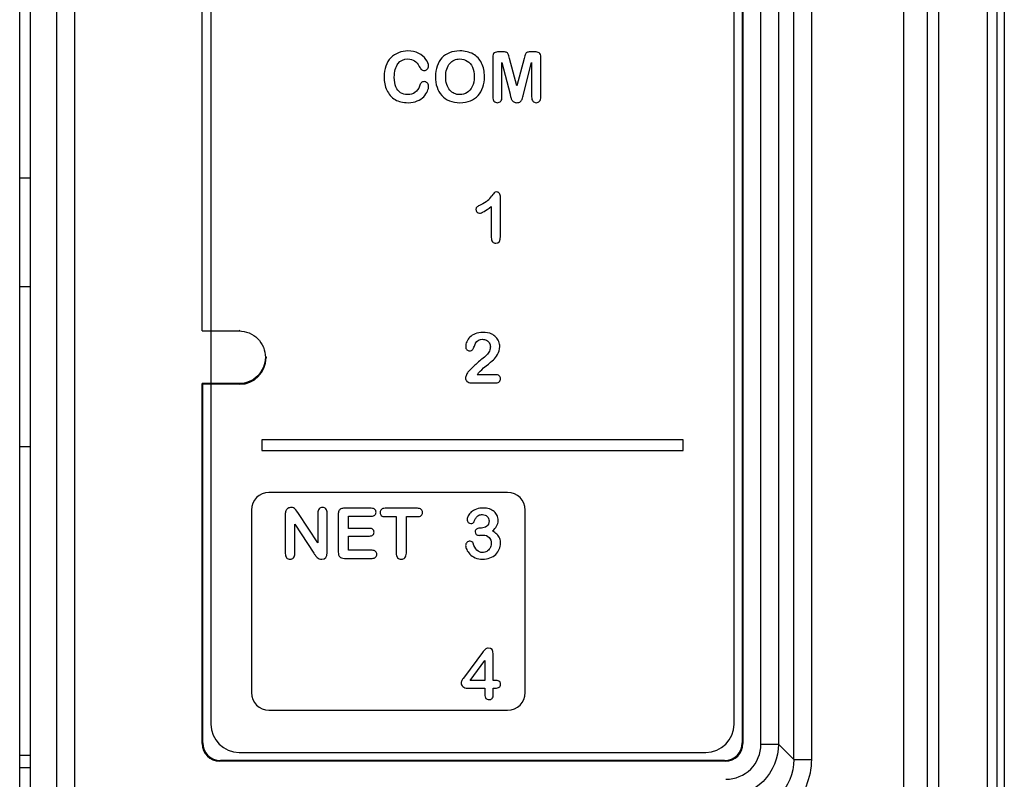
# Model space of a CAD drawing. Header units: millimetres. Extents: x 0 to 2100, y 0 to 1500.
# Tile 22 of 45: x 823 to 851, y 959 to 980. Entities that reach past the tile are written whole.
import ezdxf

# ---------------------------------------------------------------- set-up
doc = ezdxf.new("R2010")
doc.units = ezdxf.units.MM
doc.header["$LTSCALE"] = 115.5
doc.layers.add('002_AXIS', color=7, linetype='CONTINUOUS')
doc.layers.add('00_COMPONENTS', color=7, linetype='CONTINUOUS')

msp = doc.modelspace()

# ---------------------------------------------------------------- linework, layer by layer
at = {"layer": '002_AXIS', "color": 3, "linetype": 'CONTINUOUS'}
msp.add_line((823.216, 890.833), (823.216, 1019.833), dxfattribs=at)
at = {"layer": '00_COMPONENTS', "color": 7, "linetype": 'CONTINUOUS'}
for p, q in [((823.513, 1019.773), (823.513, 888.556)), ((849.071, 1019.208), (849.071, 906.178)), ((848.395, 1018.893), (848.395, 957.728)), ((851.066, 906.493), (851.066, 1018.893)), ((851.266, 1018.743), (851.266, 906.643)), ((828.416, 971.523), (828.416, 1001.773)), ((843.799, 1001.756), (843.799, 959.79)), ((843.816, 1001.773), (843.816, 959.773)), ((828.666, 1001.223), (828.666, 960.323)), ((843.566, 960.323), (843.566, 1001.223)), ((836.691, 979.315), (836.691, 978.187)), ((836.96, 979.474), (836.871, 979.474)), ((837.378, 978.502), (837.171, 979.283)), ((837.586, 979.283), (837.378, 978.502)), ((837.886, 979.474), (837.797, 979.474)), ((838.066, 978.187), (838.066, 979.315)), ((836.956, 978.187), (836.956, 979.171)), ((836.956, 979.171), (837.185, 978.263)), ((837.572, 978.263), (837.801, 979.171)), ((837.801, 979.171), (837.801, 978.187)), ((823.216, 975.883), (823.513, 975.883)), ((836.916, 974.219), (836.916, 975.333)), ((836.651, 975.066), (836.651, 974.181)), ((823.513, 972.783), (823.216, 972.783)), ((828.416, 971.523), (828.433, 971.54)), ((828.416, 971.523), (829.466, 971.523)), ((830.233, 970.791), (830.233, 970.755)), ((836.76, 970.278), (836.253, 970.278)), ((828.416, 959.773), (828.416, 970.023)), ((828.416, 970.023), (828.433, 970.006)), ((829.466, 970.023), (828.416, 970.023)), ((828.433, 959.79), (828.433, 970.006)), ((829.484, 970.006), (828.433, 970.006)), ((836.073, 970.048), (836.789, 970.048)), ((830.116, 968.423), (830.116, 968.123)), ((842.116, 968.423), (830.116, 968.423)), ((842.116, 968.123), (842.116, 968.423)), ((823.216, 968.233), (823.513, 968.233)), ((830.116, 968.123), (842.116, 968.123)), ((837.116, 966.923), (830.316, 966.923)), ((829.816, 966.423), (829.816, 961.223)), ((831.155, 966.325), (831.109, 966.396)), ((831.71, 965.485), (831.155, 966.325)), ((831.71, 966.333), (831.71, 965.485)), ((831.975, 965.211), (831.975, 966.333)), ((833.231, 966.474), (832.469, 966.474)), ((834.546, 966.474), (833.628, 966.474)), ((837.616, 961.223), (837.616, 966.423)), ((830.782, 966.289), (830.782, 965.189)), ((832.292, 966.297), (832.292, 965.225)), ((832.58, 965.901), (832.58, 966.251)), ((832.58, 966.251), (833.231, 966.251)), ((833.628, 966.235), (833.943, 966.235)), ((833.943, 966.235), (833.943, 965.2)), ((834.231, 965.2), (834.231, 966.235)), ((834.231, 966.235), (834.546, 966.235)), ((831.053, 965.189), (831.053, 966.024)), ((831.053, 966.024), (831.594, 965.194)), ((833.179, 965.901), (832.58, 965.901)), ((836.369, 965.909), (836.329, 965.909)), ((832.58, 965.278), (832.58, 965.683)), ((832.58, 965.683), (833.179, 965.683)), ((833.253, 965.278), (832.58, 965.278)), ((832.469, 965.048), (833.253, 965.048)), ((836.4, 962.363), (835.884, 961.673)), ((836.048, 961.57), (836.466, 962.135)), ((836.466, 962.135), (836.466, 961.57)), ((836.709, 961.57), (836.709, 962.323)), ((835.884, 961.673), (835.848, 961.626)), ((836.466, 961.57), (836.048, 961.57)), ((836.751, 961.57), (836.709, 961.57)), ((835.978, 961.352), (836.466, 961.352)), ((836.466, 961.352), (836.466, 961.172)), ((836.709, 961.172), (836.709, 961.352)), ((836.709, 961.352), (836.768, 961.352)), ((830.316, 960.723), (837.116, 960.723)), ((823.513, 959.433), (823.216, 959.433)), ((829.466, 959.523), (842.766, 959.523)), ((823.513, 959.083), (823.216, 959.083)), ((843.316, 959.273), (828.916, 959.273)), ((843.299, 959.29), (828.933, 959.29))]:
    msp.add_line(p, q, dxfattribs=at)
at = {"layer": '00_COMPONENTS', "color": 9, "linetype": 'CONTINUOUS'}
for p, q in [((824.274, 891.273), (824.274, 1019.773)), ((824.773, 1019.773), (824.773, 891.273)), ((849.391, 1019.199), (849.391, 906.187)), ((850.785, 906.493), (850.785, 1018.893)), ((845.271, 959.318), (845.271, 1002.229)), ((845.77, 1002.228), (845.77, 959.318)), ((844.333, 959.755), (844.333, 1001.791)), ((844.833, 1001.791), (844.833, 959.755)), ((829.484, 971.54), (829.466, 971.523)), ((830.233, 970.791), (830.216, 970.773)), ((830.233, 970.755), (830.216, 970.773)), ((829.484, 970.006), (829.466, 970.023)), ((828.433, 959.79), (828.416, 959.773)), ((843.799, 959.79), (843.816, 959.773)), ((844.333, 959.755), (844.833, 959.755)), ((845.271, 959.318), (844.833, 959.755)), ((845.271, 959.318), (845.77, 959.318)), ((828.933, 959.29), (828.916, 959.273)), ((843.299, 959.29), (843.316, 959.273))]:
    msp.add_line(p, q, dxfattribs=at)
at = {"layer": '00_COMPONENTS', "color": 7, "linetype": 'CONTINUOUS'}
for centre, radius, start, end in [((836.006, 975.85), 0.817, 311.1368, 324.1944), ((830.316, 966.423), 0.5, 90, 180), ((837.116, 966.423), 0.5, 0, 90), ((833.263, 966.305), 2.005, 213.6565, 215.9925), ((830.316, 961.223), 0.5, 180, 270), ((837.116, 961.223), 0.5, 270, 360), ((829.466, 960.323), 0.8, 180, 270), ((842.766, 960.323), 0.8, 270, 360)]:
    msp.add_arc(centre, radius, start, end, dxfattribs=at)
at = {"layer": '00_COMPONENTS', "color": 9, "linetype": 'CONTINUOUS'}
msp.add_arc((843.334, 959.755), 0.999, 269.9878, 0.0106, dxfattribs=at)
at = {"layer": '00_COMPONENTS', "color": 7, "linetype": 'CONTINUOUS'}
for centre, major_axis, start_param, end_param in [((829.483, 970.756), (0.531, -0.531), -0.784789, 0.784789), ((828.916, 959.773), (0.354, 0.354), 2.356803, 3.926382), ((828.934, 959.791), (0.354, 0.354), 2.356803, 3.926382), ((843.298, 959.791), (0.354, -0.354), -0.784789, 0.784789), ((843.316, 959.773), (-0.354, 0.354), 2.356803, 3.926382)]:
    msp.add_ellipse(centre, major_axis=major_axis, ratio=0.998783, start_param=start_param, end_param=end_param, dxfattribs=at)
for points in [[(833.789, 979.3), (833.727, 979.235), (833.678, 979.158), (833.645, 979.067)], [(834.008, 979.447), (833.924, 979.413), (833.851, 979.364), (833.789, 979.3)], [(833.993, 979.133), (834.063, 979.223), (834.159, 979.268), (834.277, 979.268)], [(834.275, 979.498), (834.18, 979.498), (834.091, 979.481), (834.008, 979.447)], [(834.583, 979.428), (834.493, 979.475), (834.39, 979.498), (834.275, 979.498)], [(834.277, 979.268), (834.351, 979.268), (834.414, 979.251), (834.465, 979.216)], [(834.79, 979.258), (834.742, 979.326), (834.673, 979.382), (834.583, 979.428)], [(834.863, 979.066), (834.863, 979.127), (834.838, 979.19), (834.79, 979.258)], [(835.244, 979.3), (835.184, 979.235), (835.138, 979.158), (835.107, 979.066)], [(835.462, 979.446), (835.376, 979.412), (835.303, 979.364), (835.244, 979.3)], [(835.753, 979.498), (835.644, 979.498), (835.547, 979.481), (835.462, 979.446)], [(835.467, 979.141), (835.502, 979.182), (835.544, 979.214), (835.593, 979.235)], [(835.593, 979.235), (835.642, 979.257), (835.695, 979.268), (835.753, 979.268)], [(836.134, 979.408), (836.028, 979.468), (835.901, 979.498), (835.753, 979.498)], [(835.753, 979.268), (835.834, 979.268), (835.906, 979.248), (835.968, 979.209)], [(836.375, 979.152), (836.32, 979.263), (836.24, 979.347), (836.134, 979.408)], [(836.739, 979.441), (836.706, 979.419), (836.691, 979.377), (836.691, 979.315)], [(836.871, 979.474), (836.815, 979.474), (836.772, 979.462), (836.739, 979.441)], [(837.077, 979.459), (837.053, 979.469), (837.014, 979.474), (836.96, 979.474)], [(837.131, 979.407), (837.12, 979.432), (837.101, 979.449), (837.077, 979.459)], [(837.171, 979.283), (837.156, 979.339), (837.143, 979.381), (837.131, 979.407)], [(837.625, 979.407), (837.614, 979.381), (837.601, 979.339), (837.586, 979.283)], [(837.679, 979.459), (837.655, 979.449), (837.637, 979.432), (837.625, 979.407)], [(837.797, 979.474), (837.742, 979.474), (837.703, 979.469), (837.679, 979.459)], [(838.017, 979.44), (837.984, 979.462), (837.941, 979.474), (837.886, 979.474)], [(838.066, 979.315), (838.066, 979.377), (838.049, 979.419), (838.017, 979.44)], [(833.645, 979.067), (833.612, 978.976), (833.595, 978.874), (833.595, 978.759)], [(833.888, 978.749), (833.888, 978.915), (833.923, 979.043), (833.993, 979.133)], [(834.465, 979.216), (834.515, 979.181), (834.56, 979.127), (834.598, 979.057)], [(834.598, 979.057), (834.62, 979.015), (834.641, 978.985), (834.659, 978.967)], [(834.659, 978.967), (834.678, 978.95), (834.706, 978.941), (834.743, 978.941)], [(834.743, 978.941), (834.776, 978.941), (834.804, 978.953), (834.828, 978.979)], [(834.828, 978.979), (834.851, 979.004), (834.863, 979.033), (834.863, 979.066)], [(835.107, 979.066), (835.076, 978.975), (835.06, 978.874), (835.06, 978.765)], [(835.353, 978.765), (835.353, 978.844), (835.362, 978.917), (835.383, 978.982)], [(835.383, 978.982), (835.403, 979.046), (835.432, 979.099), (835.467, 979.141)], [(835.968, 979.209), (836.031, 979.17), (836.079, 979.112), (836.113, 979.036)], [(836.113, 979.036), (836.146, 978.959), (836.164, 978.869), (836.164, 978.765)], [(836.457, 978.763), (836.457, 978.912), (836.429, 979.041), (836.375, 979.152)], [(833.595, 978.759), (833.595, 978.688), (833.601, 978.621), (833.615, 978.559)], [(833.935, 978.472), (833.904, 978.546), (833.888, 978.638), (833.888, 978.749)], [(835.06, 978.765), (835.06, 978.658), (835.075, 978.558), (835.105, 978.466)], [(835.383, 978.545), (835.362, 978.61), (835.353, 978.683), (835.353, 978.765)], [(836.164, 978.765), (836.164, 978.652), (836.145, 978.557), (836.109, 978.48)], [(836.411, 978.462), (836.441, 978.552), (836.457, 978.652), (836.457, 978.763)], [(833.615, 978.559), (833.628, 978.495), (833.648, 978.436), (833.675, 978.38)], [(834.067, 978.307), (834.01, 978.344), (833.966, 978.398), (833.935, 978.472)], [(834.607, 978.497), (834.579, 978.417), (834.535, 978.355), (834.477, 978.314)], [(834.653, 978.588), (834.635, 978.564), (834.619, 978.533), (834.607, 978.497)], [(834.741, 978.624), (834.7, 978.624), (834.671, 978.611), (834.653, 978.588)], [(834.829, 978.587), (834.804, 978.611), (834.775, 978.624), (834.741, 978.624)], [(834.866, 978.498), (834.866, 978.533), (834.854, 978.563), (834.829, 978.587)], [(834.832, 978.35), (834.855, 978.403), (834.866, 978.453), (834.866, 978.498)], [(835.105, 978.466), (835.135, 978.374), (835.18, 978.295), (835.238, 978.229)], [(835.469, 978.382), (835.432, 978.424), (835.403, 978.479), (835.383, 978.545)], [(836.109, 978.48), (836.071, 978.402), (836.023, 978.346), (835.961, 978.309)], [(836.277, 978.228), (836.337, 978.294), (836.382, 978.372), (836.411, 978.462)], [(833.675, 978.38), (833.701, 978.325), (833.734, 978.276), (833.771, 978.231)], [(833.771, 978.231), (833.813, 978.181), (833.859, 978.141), (833.91, 978.111)], [(833.91, 978.111), (833.96, 978.081), (834.016, 978.059), (834.078, 978.045)], [(834.267, 978.253), (834.191, 978.253), (834.123, 978.271), (834.067, 978.307)], [(834.477, 978.314), (834.42, 978.274), (834.35, 978.253), (834.267, 978.253)], [(834.544, 978.072), (834.618, 978.102), (834.679, 978.144), (834.727, 978.195)], [(834.727, 978.195), (834.775, 978.245), (834.81, 978.298), (834.832, 978.35)], [(835.238, 978.229), (835.297, 978.164), (835.371, 978.113), (835.46, 978.077)], [(835.598, 978.285), (835.549, 978.307), (835.506, 978.339), (835.469, 978.382)], [(835.757, 978.253), (835.699, 978.253), (835.646, 978.264), (835.598, 978.285)], [(835.961, 978.309), (835.898, 978.272), (835.831, 978.253), (835.757, 978.253)], [(836.058, 978.076), (836.144, 978.111), (836.217, 978.162), (836.277, 978.228)], [(836.691, 978.187), (836.691, 978.132), (836.703, 978.091), (836.728, 978.064)], [(836.919, 978.065), (836.944, 978.092), (836.956, 978.133), (836.956, 978.187)], [(837.185, 978.263), (837.193, 978.233), (837.2, 978.204), (837.207, 978.176)], [(837.207, 978.176), (837.215, 978.149), (837.225, 978.124), (837.238, 978.101)], [(837.483, 978.058), (837.509, 978.08), (837.525, 978.105), (837.535, 978.133)], [(837.535, 978.133), (837.545, 978.16), (837.557, 978.203), (837.572, 978.263)], [(837.801, 978.187), (837.801, 978.133), (837.812, 978.092), (837.837, 978.064)], [(838.029, 978.065), (838.053, 978.092), (838.066, 978.133), (838.066, 978.187)], [(834.078, 978.045), (834.139, 978.031), (834.207, 978.024), (834.283, 978.024)], [(834.283, 978.024), (834.382, 978.024), (834.469, 978.04), (834.544, 978.072)], [(835.46, 978.077), (835.547, 978.042), (835.647, 978.024), (835.759, 978.024)], [(835.759, 978.024), (835.871, 978.024), (835.97, 978.041), (836.058, 978.076)], [(836.728, 978.064), (836.752, 978.037), (836.784, 978.024), (836.823, 978.024)], [(836.823, 978.024), (836.863, 978.024), (836.895, 978.037), (836.919, 978.065)], [(837.238, 978.101), (837.251, 978.078), (837.27, 978.06), (837.293, 978.046)], [(837.293, 978.046), (837.316, 978.031), (837.344, 978.024), (837.378, 978.024)], [(837.378, 978.024), (837.423, 978.024), (837.458, 978.035), (837.483, 978.058)], [(837.837, 978.064), (837.862, 978.037), (837.893, 978.024), (837.932, 978.024)], [(837.932, 978.024), (837.973, 978.024), (838.005, 978.037), (838.029, 978.065)], [(836.74, 975.465), (836.728, 975.453), (836.705, 975.422), (836.669, 975.372)], [(836.802, 975.482), (836.771, 975.482), (836.751, 975.477), (836.74, 975.465)], [(836.884, 975.442), (836.864, 975.469), (836.836, 975.482), (836.802, 975.482)], [(836.916, 975.333), (836.916, 975.379), (836.905, 975.415), (836.884, 975.442)], [(836.246, 975.058), (836.225, 975.042), (836.215, 975.018), (836.215, 974.985)], [(836.356, 975.118), (836.303, 975.092), (836.266, 975.073), (836.246, 975.058)], [(836.319, 974.877), (836.375, 974.877), (836.486, 974.94), (836.651, 975.066)], [(836.544, 975.234), (836.497, 975.194), (836.434, 975.155), (836.356, 975.118)], [(836.215, 974.985), (836.215, 974.955), (836.225, 974.93), (836.246, 974.909)], [(836.246, 974.909), (836.267, 974.887), (836.292, 974.877), (836.319, 974.877)], [(836.651, 974.181), (836.651, 974.129), (836.663, 974.09), (836.687, 974.063)], [(836.783, 974.024), (836.871, 974.024), (836.916, 974.089), (836.916, 974.219)], [(836.687, 974.063), (836.711, 974.037), (836.743, 974.024), (836.783, 974.024)], [(836.193, 971.445), (836.132, 971.421), (836.082, 971.389), (836.042, 971.35)], [(836.409, 971.482), (836.327, 971.482), (836.255, 971.47), (836.193, 971.445)], [(836.663, 971.435), (836.593, 971.467), (836.509, 971.482), (836.409, 971.482)], [(836.782, 971.35), (836.748, 971.386), (836.708, 971.414), (836.663, 971.435)], [(835.952, 971.218), (835.932, 971.169), (835.922, 971.123), (835.922, 971.078)], [(836.042, 971.35), (836.002, 971.31), (835.972, 971.267), (835.952, 971.218)], [(836.119, 970.993), (836.138, 971.017), (836.155, 971.05), (836.17, 971.093)], [(836.17, 971.093), (836.186, 971.136), (836.196, 971.163), (836.203, 971.173)], [(836.203, 971.173), (836.252, 971.247), (836.318, 971.285), (836.404, 971.285)], [(836.404, 971.285), (836.443, 971.285), (836.48, 971.275), (836.514, 971.257)], [(836.514, 971.257), (836.548, 971.239), (836.576, 971.214), (836.595, 971.181)], [(836.595, 971.181), (836.615, 971.148), (836.625, 971.111), (836.625, 971.07)], [(836.863, 971.224), (836.843, 971.271), (836.817, 971.313), (836.782, 971.35)], [(836.892, 971.076), (836.892, 971.127), (836.882, 971.176), (836.863, 971.224)], [(835.922, 971.078), (835.922, 971.041), (835.933, 971.012), (835.954, 970.99)], [(835.954, 970.99), (835.976, 970.969), (836.002, 970.958), (836.035, 970.958)], [(836.035, 970.958), (836.072, 970.958), (836.099, 970.97), (836.119, 970.993)], [(836.516, 970.836), (836.481, 970.798), (836.437, 970.76), (836.384, 970.723)], [(836.597, 970.952), (836.579, 970.913), (836.551, 970.874), (836.516, 970.836)], [(836.625, 971.07), (836.625, 971.031), (836.616, 970.992), (836.597, 970.952)], [(836.71, 970.702), (836.751, 970.738), (836.792, 970.79), (836.831, 970.856)], [(836.831, 970.856), (836.871, 970.922), (836.892, 970.995), (836.892, 971.076)], [(836.235, 970.597), (836.165, 970.532), (836.087, 970.456), (836.002, 970.367)], [(836.384, 970.723), (836.354, 970.703), (836.304, 970.661), (836.235, 970.597)], [(836.501, 970.526), (836.598, 970.606), (836.668, 970.665), (836.71, 970.702)], [(835.944, 970.276), (835.927, 970.237), (835.918, 970.207), (835.918, 970.183)], [(836.002, 970.367), (835.98, 970.345), (835.962, 970.314), (835.944, 970.276)], [(836.253, 970.278), (836.268, 970.302), (836.285, 970.323), (836.3, 970.341)], [(836.3, 970.341), (836.336, 970.384), (836.404, 970.447), (836.501, 970.526)], [(836.876, 970.246), (836.849, 970.267), (836.811, 970.278), (836.76, 970.278)], [(835.918, 970.183), (835.918, 970.146), (835.932, 970.115), (835.959, 970.088)], [(835.959, 970.088), (835.986, 970.061), (836.024, 970.048), (836.073, 970.048)], [(836.789, 970.048), (836.831, 970.048), (836.863, 970.059), (836.884, 970.081)], [(836.916, 970.162), (836.916, 970.197), (836.902, 970.225), (836.876, 970.246)], [(836.884, 970.081), (836.905, 970.102), (836.916, 970.13), (836.916, 970.162)], [(830.798, 966.399), (830.787, 966.372), (830.782, 966.336), (830.782, 966.289)], [(830.859, 966.47), (830.83, 966.451), (830.809, 966.428), (830.798, 966.399)], [(830.951, 966.498), (830.918, 966.498), (830.887, 966.488), (830.859, 966.47)], [(831.017, 966.485), (830.999, 966.493), (830.977, 966.498), (830.951, 966.498)], [(831.066, 966.451), (831.053, 966.465), (831.036, 966.477), (831.017, 966.485)], [(831.109, 966.396), (831.094, 966.418), (831.08, 966.437), (831.066, 966.451)], [(831.745, 966.456), (831.722, 966.429), (831.71, 966.387), (831.71, 966.333)], [(831.841, 966.498), (831.8, 966.498), (831.768, 966.483), (831.745, 966.456)], [(831.939, 966.456), (831.915, 966.483), (831.882, 966.498), (831.841, 966.498)], [(831.975, 966.333), (831.975, 966.387), (831.963, 966.429), (831.939, 966.456)], [(832.31, 966.398), (832.297, 966.372), (832.292, 966.338), (832.292, 966.297)], [(832.367, 966.455), (832.341, 966.444), (832.322, 966.424), (832.31, 966.398)], [(832.469, 966.474), (832.428, 966.474), (832.394, 966.467), (832.367, 966.455)], [(833.333, 966.443), (833.311, 966.463), (833.277, 966.474), (833.231, 966.474)], [(833.367, 966.363), (833.367, 966.396), (833.355, 966.422), (833.333, 966.443)], [(833.333, 966.281), (833.355, 966.302), (833.367, 966.329), (833.367, 966.363)], [(833.519, 966.442), (833.494, 966.42), (833.482, 966.391), (833.482, 966.354)], [(833.482, 966.354), (833.482, 966.318), (833.494, 966.289), (833.518, 966.267)], [(833.628, 966.474), (833.58, 966.474), (833.544, 966.463), (833.519, 966.442)], [(834.656, 966.44), (834.632, 966.462), (834.595, 966.474), (834.546, 966.474)], [(834.694, 966.354), (834.694, 966.389), (834.681, 966.418), (834.656, 966.44)], [(834.656, 966.268), (834.681, 966.289), (834.694, 966.318), (834.694, 966.354)], [(836.082, 966.368), (836.043, 966.335), (836.013, 966.299), (835.992, 966.262)], [(836.228, 966.449), (836.17, 966.429), (836.121, 966.402), (836.082, 966.368)], [(836.424, 966.481), (836.352, 966.481), (836.287, 966.47), (836.228, 966.449)], [(836.596, 966.454), (836.544, 966.472), (836.486, 966.481), (836.424, 966.481)], [(836.731, 966.38), (836.692, 966.412), (836.648, 966.437), (836.596, 966.454)], [(836.818, 966.268), (836.798, 966.31), (836.769, 966.347), (836.731, 966.38)], [(833.231, 966.251), (833.277, 966.251), (833.311, 966.261), (833.333, 966.281)], [(833.518, 966.267), (833.541, 966.246), (833.578, 966.235), (833.628, 966.235)], [(834.546, 966.235), (834.594, 966.235), (834.631, 966.246), (834.656, 966.268)], [(835.992, 966.262), (835.972, 966.225), (835.962, 966.189), (835.962, 966.156)], [(835.962, 966.156), (835.962, 966.121), (835.973, 966.092), (835.994, 966.071)], [(835.994, 966.071), (836.015, 966.05), (836.04, 966.04), (836.066, 966.04)], [(836.066, 966.04), (836.087, 966.04), (836.107, 966.044), (836.124, 966.052)], [(836.124, 966.052), (836.141, 966.059), (836.153, 966.07), (836.159, 966.084)], [(836.159, 966.084), (836.17, 966.109), (836.182, 966.135), (836.196, 966.164)], [(836.196, 966.164), (836.209, 966.193), (836.223, 966.216), (836.238, 966.234)], [(836.238, 966.234), (836.253, 966.252), (836.273, 966.267), (836.299, 966.278)], [(836.299, 966.278), (836.324, 966.289), (836.357, 966.295), (836.397, 966.295)], [(836.397, 966.295), (836.455, 966.295), (836.501, 966.276), (836.536, 966.24)], [(836.587, 966.112), (836.587, 966.046), (836.565, 965.996), (836.522, 965.961)], [(836.536, 966.24), (836.57, 966.204), (836.587, 966.162), (836.587, 966.112)], [(836.804, 965.962), (836.832, 966.009), (836.847, 966.064), (836.847, 966.129)], [(836.847, 966.129), (836.847, 966.178), (836.837, 966.225), (836.818, 966.268)], [(833.278, 965.871), (833.256, 965.89), (833.223, 965.901), (833.179, 965.901)], [(833.311, 965.793), (833.311, 965.825), (833.299, 965.851), (833.278, 965.871)], [(833.279, 965.713), (833.3, 965.734), (833.311, 965.76), (833.311, 965.793)], [(836.225, 965.879), (836.201, 965.86), (836.19, 965.836), (836.19, 965.805)], [(836.19, 965.805), (836.19, 965.773), (836.199, 965.747), (836.219, 965.73)], [(836.329, 965.909), (836.282, 965.909), (836.248, 965.899), (836.225, 965.879)], [(836.522, 965.961), (836.479, 965.926), (836.428, 965.909), (836.369, 965.909)], [(836.684, 965.827), (836.736, 965.871), (836.776, 965.915), (836.804, 965.962)], [(836.811, 965.734), (836.776, 965.769), (836.734, 965.8), (836.684, 965.827)], [(833.179, 965.683), (833.224, 965.683), (833.257, 965.693), (833.279, 965.713)], [(835.956, 965.501), (835.932, 965.478), (835.92, 965.448), (835.92, 965.411)], [(836.048, 965.536), (836.011, 965.536), (835.98, 965.525), (835.956, 965.501)], [(836.1, 965.519), (836.083, 965.53), (836.065, 965.536), (836.048, 965.536)], [(836.133, 965.482), (836.127, 965.496), (836.117, 965.509), (836.1, 965.519)], [(836.241, 965.28), (836.202, 965.324), (836.166, 965.391), (836.133, 965.482)], [(836.219, 965.73), (836.238, 965.712), (836.265, 965.703), (836.301, 965.703)], [(836.301, 965.703), (836.309, 965.703), (836.327, 965.704), (836.354, 965.707)], [(836.354, 965.707), (836.381, 965.709), (836.401, 965.711), (836.414, 965.711)], [(836.414, 965.711), (836.488, 965.711), (836.545, 965.689), (836.587, 965.646)], [(836.587, 965.646), (836.628, 965.603), (836.65, 965.544), (836.65, 965.468)], [(836.89, 965.617), (836.872, 965.66), (836.846, 965.699), (836.811, 965.734)], [(836.916, 965.48), (836.916, 965.528), (836.907, 965.574), (836.89, 965.617)], [(831.82, 965.024), (831.923, 965.024), (831.975, 965.086), (831.975, 965.211)], [(832.292, 965.225), (832.292, 965.163), (832.305, 965.117), (832.332, 965.09)], [(833.355, 965.245), (833.332, 965.267), (833.298, 965.278), (833.253, 965.278)], [(833.39, 965.162), (833.39, 965.197), (833.379, 965.224), (833.355, 965.245)], [(835.92, 965.411), (835.92, 965.382), (835.93, 965.345), (835.95, 965.3)], [(835.95, 965.3), (835.971, 965.255), (836.001, 965.211), (836.041, 965.17)], [(836.404, 965.215), (836.334, 965.215), (836.28, 965.237), (836.241, 965.28)], [(836.52, 965.244), (836.483, 965.225), (836.444, 965.215), (836.404, 965.215)], [(836.613, 965.333), (836.588, 965.294), (836.557, 965.264), (836.52, 965.244)], [(836.65, 965.468), (836.65, 965.417), (836.637, 965.372), (836.613, 965.333)], [(836.776, 965.161), (836.822, 965.204), (836.857, 965.253), (836.88, 965.309)], [(836.88, 965.309), (836.903, 965.363), (836.916, 965.42), (836.916, 965.48)], [(830.782, 965.189), (830.782, 965.135), (830.794, 965.094), (830.819, 965.065)], [(830.819, 965.065), (830.843, 965.038), (830.877, 965.024), (830.917, 965.024)], [(830.917, 965.024), (830.956, 965.024), (830.989, 965.038), (831.015, 965.066)], [(831.015, 965.066), (831.04, 965.093), (831.053, 965.135), (831.053, 965.189)], [(831.641, 965.127), (831.657, 965.105), (831.673, 965.086), (831.691, 965.07)], [(831.691, 965.07), (831.709, 965.054), (831.728, 965.043), (831.75, 965.035)], [(831.75, 965.035), (831.77, 965.028), (831.794, 965.024), (831.82, 965.024)], [(832.332, 965.09), (832.36, 965.062), (832.405, 965.048), (832.469, 965.048)], [(833.253, 965.048), (833.298, 965.048), (833.332, 965.058), (833.355, 965.079)], [(833.355, 965.079), (833.379, 965.101), (833.39, 965.128), (833.39, 965.162)], [(833.943, 965.2), (833.943, 965.14), (833.955, 965.097), (833.983, 965.067)], [(833.983, 965.067), (834.01, 965.038), (834.045, 965.024), (834.088, 965.024)], [(834.088, 965.024), (834.13, 965.024), (834.164, 965.038), (834.19, 965.067)], [(834.19, 965.067), (834.217, 965.096), (834.231, 965.139), (834.231, 965.2)], [(836.041, 965.17), (836.081, 965.128), (836.131, 965.093), (836.193, 965.065)], [(836.193, 965.065), (836.255, 965.038), (836.325, 965.024), (836.403, 965.024)], [(836.403, 965.024), (836.478, 965.024), (836.548, 965.036), (836.611, 965.06)], [(836.611, 965.06), (836.675, 965.084), (836.729, 965.118), (836.776, 965.161)], [(836.482, 962.461), (836.461, 962.441), (836.433, 962.407), (836.4, 962.363)], [(836.561, 962.492), (836.53, 962.492), (836.504, 962.481), (836.482, 962.461)], [(836.709, 962.323), (836.709, 962.436), (836.659, 962.492), (836.561, 962.492)], [(835.82, 961.585), (835.81, 961.571), (835.803, 961.558), (835.799, 961.545)], [(835.848, 961.626), (835.838, 961.612), (835.829, 961.598), (835.82, 961.585)], [(836.87, 961.55), (836.84, 961.563), (836.8, 961.57), (836.751, 961.57)], [(835.799, 961.545), (835.795, 961.532), (835.793, 961.52), (835.793, 961.508)], [(835.793, 961.508), (835.793, 961.459), (835.807, 961.421), (835.838, 961.394)], [(835.838, 961.394), (835.87, 961.366), (835.915, 961.352), (835.978, 961.352)], [(836.768, 961.352), (836.817, 961.352), (836.854, 961.36), (836.879, 961.378)], [(836.916, 961.46), (836.916, 961.506), (836.9, 961.536), (836.87, 961.55)], [(836.879, 961.378), (836.903, 961.395), (836.916, 961.422), (836.916, 961.46)], [(836.466, 961.172), (836.466, 961.123), (836.476, 961.086), (836.499, 961.061)], [(836.499, 961.061), (836.521, 961.036), (836.55, 961.024), (836.587, 961.024)], [(836.587, 961.024), (836.624, 961.024), (836.653, 961.036), (836.675, 961.06)], [(836.675, 961.06), (836.697, 961.084), (836.709, 961.121), (836.709, 961.172)]]:
    msp.add_open_spline(points, degree=3, dxfattribs=at)
for points, knots in [([(829.466, 971.523), (829.658, 971.523), (830.056, 971.363), (830.216, 970.964), (830.216, 970.773)], [0, 0, 0, 0, 0.5, 1, 1, 1, 1]), ([(830.216, 970.773), (830.216, 970.582), (830.056, 970.183), (829.658, 970.023), (829.466, 970.023)], [0, 0, 0, 0, 0.5, 1, 1, 1, 1]), ([(844.833, 959.755), (844.833, 959.373), (844.513, 958.576), (843.716, 958.256), (843.334, 958.256)], [0, 0, 0, 0, 0.500001, 1, 1, 1, 1])]:
    msp.add_open_spline(points, degree=3, knots=knots, dxfattribs=at)
at = {"layer": '00_COMPONENTS', "color": 9, "linetype": 'CONTINUOUS'}
for points, knots in [([(845.77, 959.318), (845.77, 958.808), (845.344, 957.745), (844.281, 957.318), (843.771, 957.319)], [0, 0, 0, 0, 0.499997, 1, 1, 1, 1]), ([(845.271, 959.318), (845.271, 958.935), (844.951, 958.138), (844.154, 957.818), (843.772, 957.818)], [0, 0, 0, 0, 0.499982, 1, 1, 1, 1])]:
    msp.add_open_spline(points, degree=3, knots=knots, dxfattribs=at)

doc.saveas('drawing.dxf')
